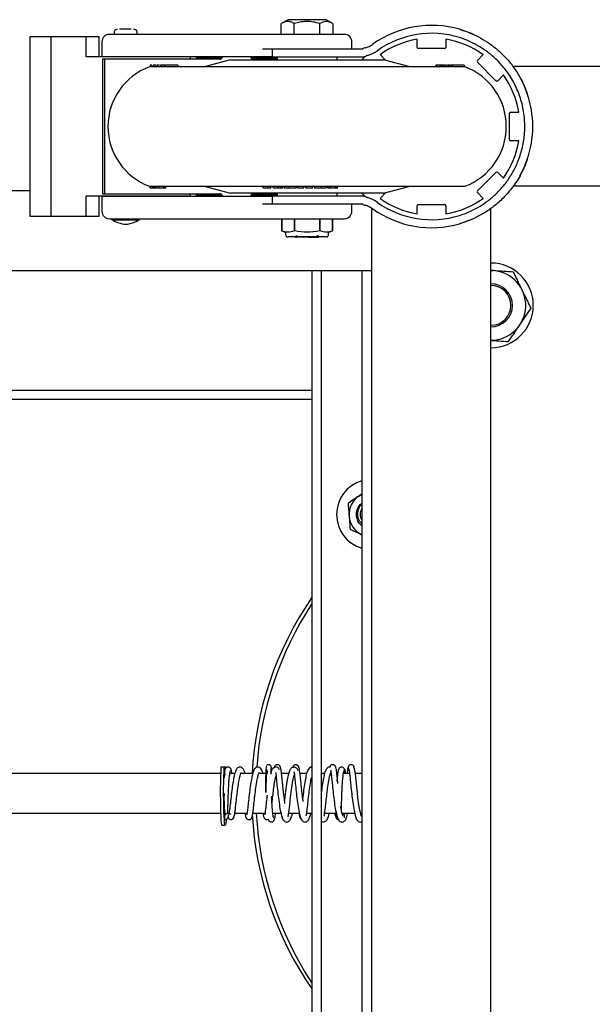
# Model space of a CAD drawing. Header units: inches. Extents: x -63 to 57, y -36 to 76.
# Tile 7 of 22: x -17 to -10, y -29 to -17. Entities that reach past the tile are written whole.
import ezdxf

# ---------------------------------------------------------------- set-up
doc = ezdxf.new("R2010")
doc.units = ezdxf.units.IN
doc.header["$MEASUREMENT"] = 0

msp = doc.modelspace()

# ---------------------------------------------------------------- linework, layer by layer
at = {"color": 7, "linetype": 'Continuous', "lineweight": 25}
for p, q in [((-13.922, -16.53), (-14.006, -16.578)), ((-13.442, -16.53), (-13.922, -16.53)), ((-13.359, -16.578), (-13.442, -16.53)), ((-14.006, -16.714), (-14.006, -16.578)), ((-13.844, -16.714), (-13.844, -16.578)), ((-13.521, -16.714), (-13.521, -16.578)), ((-13.359, -16.578), (-13.359, -16.714)), ((-16.29, -16.746), (-17.164, -16.746)), ((-17.164, -16.746), (-17.164, -18.996)), ((-16.893, -18.996), (-16.893, -16.746)), ((-16.455, -16.996), (-16.455, -16.746)), ((-16.29, -16.996), (-16.29, -16.746)), ((-16.257, -16.808), (-16.257, -16.995)), ((-13.12, -16.899), (-13.12, -16.808)), ((-12.3, -16.877), (-12.3, -16.776)), ((-11.94, -16.776), (-11.94, -16.877)), ((-13.12, -16.899), (-14.241, -16.899)), ((-14.12, -16.899), (-14.12, -16.996)), ((-13.12, -16.896), (-12.984, -16.896)), ((-11.956, -16.893), (-12.284, -16.893)), ((-15.145, -16.996), (-16.455, -16.996)), ((-14.241, -16.995), (-16.257, -16.995)), ((-14.777, -17.027), (-16.249, -17.027)), ((-16.249, -17.027), (-16.249, -18.715)), ((-16.225, -17.027), (-16.225, -18.715)), ((-16.054, -16.995), (-16.054, -16.996)), ((-15.866, -16.996), (-15.866, -16.995)), ((-15.145, -17.027), (-15.145, -16.996)), ((-15.075, -16.995), (-15.075, -17.027)), ((-15.068, -17.008), (-15.068, -16.995)), ((-15.068, -17.027), (-15.068, -17.008)), ((-14.748, -17.008), (-15.068, -17.008)), ((-14.642, -17.034), (-14.975, -17.121)), ((-14.746, -16.995), (-14.746, -16.996)), ((-14.746, -16.995), (-14.746, -16.996)), ((-14.39, -16.996), (-14.39, -16.995)), ((-14.057, -17.008), (-14.388, -17.008)), ((-14.057, -17.027), (-14.359, -17.027)), ((-14.12, -16.995), (-14.183, -16.995)), ((-14.12, -16.996), (-12.99, -16.996)), ((-14.057, -16.996), (-14.057, -17.034)), ((-13.307, -17.034), (-13.307, -16.996)), ((-12.989, -17.03), (-12.974, -17.014)), ((-12.974, -17.014), (-12.96, -17)), ((-12.767, -16.969), (-12.695, -17.041)), ((-12.39, -17.121), (-12.722, -17.034)), ((-11.545, -17.041), (-11.473, -16.969)), ((-11.704, -17.121), (-15.661, -17.121)), ((-15.65, -17.101), (-15.65, -17.121)), ((-15.649, -17.101), (-15.65, -17.101)), ((-15.649, -17.101), (-15.649, -17.121)), ((-15.643, -17.101), (-15.643, -17.121)), ((-15.642, -17.101), (-15.642, -17.121)), ((-15.617, -17.101), (-15.617, -17.121)), ((-15.615, -17.101), (-15.615, -17.121)), ((-15.575, -17.101), (-15.575, -17.121)), ((-15.572, -17.101), (-15.572, -17.121)), ((-15.568, -17.101), (-15.568, -17.121)), ((-15.523, -17.101), (-15.523, -17.121)), ((-15.304, -17.101), (-15.523, -17.101)), ((-15.513, -17.101), (-15.513, -17.121)), ((-15.478, -17.101), (-15.478, -17.121)), ((-15.468, -17.101), (-15.468, -17.121)), ((-15.304, -17.101), (-15.304, -17.121)), ((-12.065, -17.101), (-12.065, -17.121)), ((-11.964, -17.101), (-12.065, -17.101)), ((-12.053, -17.121), (-12.053, -17.101)), ((-12.015, -17.101), (-12.015, -17.121)), ((-12.005, -17.121), (-12.005, -17.101)), ((-11.989, -17.101), (-11.989, -17.121)), ((-11.978, -17.101), (-11.978, -17.121)), ((-11.958, -17.101), (-11.958, -17.121)), ((-11.954, -17.101), (-11.954, -17.121)), ((-11.93, -17.101), (-11.947, -17.101)), ((-11.917, -17.101), (-11.917, -17.121)), ((-11.881, -17.101), (-11.917, -17.101)), ((-11.91, -17.101), (-11.91, -17.121)), ((-11.9, -17.101), (-11.9, -17.121)), ((-11.885, -17.121), (-11.885, -17.101)), ((-11.876, -17.101), (-11.876, -17.121)), ((-11.875, -17.101), (-11.875, -17.121)), ((-11.713, -17.101), (-11.862, -17.101)), ((-11.862, -17.101), (-11.862, -17.121)), ((-11.861, -17.121), (-11.861, -17.101)), ((-11.86, -17.101), (-11.86, -17.121)), ((-11.858, -17.101), (-11.858, -17.121)), ((-11.713, -17.101), (-11.713, -17.121)), ((-11.313, -17.296), (-11.545, -17.064)), ((7.39, -17.116), (-11.099, -17.116)), ((-11.218, -17.224), (-11.29, -17.296)), ((-11.142, -18.035), (-11.142, -17.707)), ((-11.126, -17.691), (-11.025, -17.691)), ((-11.025, -18.051), (-11.126, -18.051)), ((-11.545, -18.678), (-11.313, -18.447)), ((-11.29, -18.447), (-11.218, -18.518)), ((-15.661, -18.621), (-11.704, -18.621)), ((-15.652, -18.641), (-15.652, -18.621)), ((-15.652, -18.641), (-15.591, -18.641)), ((-15.649, -18.641), (-15.649, -18.621)), ((-15.647, -18.641), (-15.647, -18.621)), ((-15.618, -18.641), (-15.618, -18.621)), ((-15.615, -18.641), (-15.615, -18.621)), ((-15.604, -18.641), (-15.604, -18.621)), ((-15.601, -18.641), (-15.601, -18.621)), ((-15.587, -18.621), (-15.587, -18.641)), ((-15.587, -18.641), (-15.587, -18.621)), ((-15.542, -18.641), (-15.542, -18.621)), ((-15.504, -18.641), (-15.454, -18.641)), ((-15.479, -18.641), (-15.479, -18.621)), ((-15.466, -18.641), (-15.466, -18.621)), ((-15.454, -18.641), (-15.454, -18.621)), ((-14.975, -18.621), (-14.642, -18.708)), ((-14.234, -18.641), (-14.234, -18.621)), ((-14.234, -18.641), (-14.206, -18.641)), ((-14.173, -18.641), (-14.173, -18.621)), ((-14.136, -18.641), (-14.136, -18.621)), ((-14.135, -18.641), (-14.135, -18.621)), ((-14.107, -18.641), (-14.107, -18.621)), ((-14.107, -18.641), (-14.079, -18.641)), ((-14.047, -18.641), (-14.047, -18.621)), ((-14.011, -18.641), (-14.011, -18.621)), ((-14.01, -18.641), (-14.01, -18.621)), ((-14.007, -18.641), (-13.987, -18.641)), ((-13.987, -18.641), (-13.987, -18.621)), ((-13.971, -18.621), (-13.971, -18.641)), ((-13.904, -18.641), (-13.904, -18.621)), ((-13.82, -18.641), (-13.82, -18.621)), ((-13.82, -18.641), (-13.82, -18.621)), ((-13.804, -18.641), (-13.804, -18.621)), ((-13.804, -18.641), (-13.724, -18.641)), ((-13.725, -18.641), (-13.725, -18.621)), ((-13.724, -18.641), (-13.724, -18.621)), ((-13.697, -18.641), (-13.697, -18.621)), ((-13.697, -18.641), (-13.613, -18.641)), ((-13.696, -18.641), (-13.696, -18.621)), ((-13.613, -18.641), (-13.613, -18.621)), ((-13.588, -18.621), (-13.588, -18.641)), ((-13.588, -18.621), (-13.588, -18.641)), ((-13.502, -18.641), (-13.502, -18.621)), ((-13.442, -18.641), (-13.442, -18.621)), ((-13.425, -18.641), (-13.425, -18.621)), ((-13.425, -18.641), (-13.301, -18.641)), ((-13.402, -18.641), (-13.402, -18.621)), ((-13.388, -18.641), (-13.388, -18.621)), ((-13.325, -18.641), (-13.325, -18.621)), ((-13.315, -18.641), (-13.315, -18.621)), ((-13.301, -18.641), (-13.301, -18.621)), ((-12.722, -18.708), (-12.39, -18.621)), ((-11.091, -18.616), (7.39, -18.616)), ((-17.164, -18.679), (-25, -18.679)), ((-15.145, -18.746), (-16.455, -18.746)), ((-16.455, -18.996), (-16.455, -18.746)), ((-16.29, -18.996), (-16.29, -18.746)), ((-16.257, -18.747), (-16.257, -18.935)), ((-16.257, -18.747), (-14.12, -18.747)), ((-16.249, -18.715), (-14.777, -18.715)), ((-16.054, -18.746), (-16.054, -18.747)), ((-15.866, -18.747), (-15.866, -18.746)), ((-15.145, -18.746), (-15.145, -18.715)), ((-15.075, -18.715), (-15.075, -18.747)), ((-15.068, -18.734), (-15.068, -18.715)), ((-15.068, -18.747), (-15.068, -18.734)), ((-15.068, -18.734), (-14.748, -18.734)), ((-14.746, -18.746), (-14.746, -18.747)), ((-14.746, -18.746), (-14.746, -18.747)), ((-14.39, -18.747), (-14.39, -18.746)), ((-14.388, -18.734), (-14.057, -18.734)), ((-14.359, -18.715), (-14.057, -18.715)), ((-14.12, -18.746), (-14.12, -18.843)), ((-12.99, -18.746), (-14.12, -18.746)), ((-14.057, -18.708), (-14.057, -18.746)), ((-13.307, -18.746), (-13.307, -18.708)), ((-12.974, -18.728), (-12.989, -18.712)), ((-12.96, -18.742), (-12.974, -18.728)), ((-12.695, -18.701), (-12.767, -18.773)), ((-11.473, -18.773), (-11.545, -18.701)), ((-14.241, -18.843), (-13.12, -18.843)), ((-13.12, -18.935), (-13.12, -18.843)), ((-12.984, -18.846), (-13.12, -18.846)), ((-12.875, -18.893), (-12.875, -33.589)), ((-12.3, -18.966), (-12.3, -18.865)), ((-12.284, -18.849), (-11.956, -18.849)), ((-11.94, -18.865), (-11.94, -18.966)), ((-11.375, -33.583), (-11.375, -18.9)), ((-17.164, -18.996), (-16.29, -18.996)), ((-16.135, -19.028), (-16.135, -19.041)), ((-15.785, -19.041), (-15.785, -19.028)), ((-14, -19.028), (-14, -19.182)), ((-14, -19.182), (-14, -19.028)), ((-13.846, -19.028), (-13.846, -19.182)), ((-13.837, -19.182), (-13.837, -19.028)), ((-13.528, -19.028), (-13.528, -19.182)), ((-13.519, -19.182), (-13.519, -19.028)), ((-13.365, -19.028), (-13.365, -19.182)), ((-13.364, -19.182), (-13.364, -19.028)), ((-16.135, -19.041), (-15.785, -19.041)), ((-14, -19.182), (-13.959, -19.197)), ((-13.952, -19.207), (-13.952, -19.227)), ((-13.837, -19.182), (-13.846, -19.182)), ((-13.828, -19.26), (-13.818, -19.26)), ((-13.821, -19.242), (-13.81, -19.242)), ((-13.79, -19.257), (-13.808, -19.257)), ((-13.715, -19.257), (-13.749, -19.26)), ((-13.659, -19.26), (-13.537, -19.26)), ((-13.557, -19.257), (-13.575, -19.257)), ((-13.544, -19.242), (-13.555, -19.242)), ((-13.519, -19.182), (-13.528, -19.182)), ((-13.412, -19.227), (-13.412, -19.207)), ((-13.406, -19.197), (-13.364, -19.182)), ((-13.365, -19.182), (-13.364, -19.182)), ((-25, -19.679), (-12.875, -19.679)), ((-13.625, -19.679), (-13.625, -32.804)), ((-13.505, -19.679), (-13.505, -32.804)), ((-12.995, -19.679), (-12.995, -32.804)), ((-11.344, -19.68), (-11.375, -19.677)), ((-11.375, -19.679), (-11.344, -19.68)), ((-21.72, -21.179), (-13.625, -21.179)), ((-13.625, -21.299), (-21.72, -21.299)), ((-12.997, -22.995), (-12.995, -22.996)), ((-14.7, -25.913), (-14.763, -25.913)), ((-14.719, -26.048), (-14.72, -25.935)), ((-14.131, -25.917), (-14.132, -25.924)), ((-14.089, -25.905), (-14.096, -25.926)), ((-13.857, -25.905), (-13.861, -25.915)), ((-13.626, -25.905), (-13.63, -25.915)), ((-13.394, -25.905), (-13.398, -25.915)), ((-14.768, -25.991), (-17.492, -25.991)), ((-14.59, -25.991), (-14.651, -25.991)), ((-14.365, -25.991), (-14.514, -25.991)), ((-14.197, -25.991), (-14.289, -25.991)), ((-13.913, -25.991), (-14.003, -25.991)), ((-13.689, -25.991), (-13.772, -25.991)), ((-13.463, -25.991), (-13.505, -25.991)), ((-13.381, -25.991), (-13.387, -25.991)), ((-13.299, -25.991), (-13.309, -25.991)), ((-13.15, -25.991), (-13.226, -25.991)), ((-12.995, -25.991), (-13.077, -25.991)), ((-14.724, -26.241), (-14.723, -26.241)), ((-13.503, -26.32), (-13.505, -26.308)), ((-17.492, -26.491), (-14.768, -26.491)), ((-14.715, -26.476), (-14.716, -26.5)), ((-14.685, -26.491), (-14.66, -26.491)), ((-14.59, -26.491), (-14.437, -26.491)), ((-14.364, -26.491), (-14.211, -26.491)), ((-14.113, -26.491), (-14.01, -26.491)), ((-13.923, -26.536), (-13.922, -26.531)), ((-13.913, -26.491), (-13.779, -26.491)), ((-13.688, -26.491), (-13.625, -26.491)), ((-13.462, -26.491), (-13.323, -26.491)), ((-13.243, -26.491), (-13.084, -26.491)), ((-13.213, -26.499), (-13.211, -26.491)), ((-13.213, -26.548), (-13.213, -26.499)), ((-13.011, -26.491), (-12.995, -26.491)), ((-14.753, -26.641), (-14.711, -26.641))]:
    msp.add_line(p, q, dxfattribs=at)
at = {"color": 7, "linetype": 'Continuous', "lineweight": 25, "flags": 128}
for points in [[(-11.599, -16.713), (-11.722, -16.665), (-11.768, -16.651)], [(-10.92, -17.455), (-10.959, -17.356), (-11.006, -17.261)], [(-11.011, -18.49), (-10.959, -18.386), (-10.92, -18.287)], [(-11.768, -19.091), (-11.722, -19.077), (-11.612, -19.035)], [(-13.034, -22.509), (-13.002, -22.49), (-12.995, -22.487)], [(-14.764, -25.919), (-14.767, -25.97), (-14.769, -26.031), (-14.771, -26.101), (-14.772, -26.175), (-14.772, -26.252), (-14.771, -26.328), (-14.77, -26.402), (-14.768, -26.469), (-14.766, -26.528), (-14.763, -26.576), (-14.76, -26.612), (-14.756, -26.634), (-14.753, -26.641)], [(-14.7, -26.572), (-14.7, -26.576), (-14.704, -26.612), (-14.707, -26.634), (-14.711, -26.641), (-14.715, -26.634), (-14.718, -26.612), (-14.721, -26.576), (-14.724, -26.528), (-14.727, -26.469), (-14.728, -26.402), (-14.729, -26.328), (-14.73, -26.252), (-14.73, -26.175), (-14.729, -26.101), (-14.727, -26.031), (-14.725, -25.97), (-14.722, -25.919)], [(-14.722, -25.919), (-14.722, -25.915), (-14.722, -25.913), (-14.721, -25.913), (-14.721, -25.915), (-14.721, -25.918), (-14.72, -25.923), (-14.72, -25.929), (-14.72, -25.935)], [(-14.701, -25.922), (-14.701, -25.918), (-14.701, -25.915), (-14.701, -25.913), (-14.7, -25.913), (-14.7, -25.915), (-14.7, -25.919)], [(-13.002, -26.528), (-13.003, -26.521), (-13.009, -26.5), (-13.017, -26.467), (-13.031, -26.387), (-13.044, -26.296), (-13.051, -26.235), (-13.059, -26.161), (-13.068, -26.079), (-13.076, -25.997), (-13.086, -25.933), (-13.095, -25.905), (-13.095, -25.905)], [(-14.714, -25.991), (-14.716, -25.998), (-14.719, -26.018)], [(-14.716, -26.5), (-14.716, -26.505), (-14.716, -26.51), (-14.716, -26.514), (-14.716, -26.517), (-14.717, -26.519), (-14.717, -26.519), (-14.717, -26.518), (-14.717, -26.516)]]:
    msp.add_lwpolyline(points, dxfattribs=at)
at = {"color": 7, "linetype": 'Continuous', "lineweight": 25}
for centre, radius, start, end in [((-16.065, -16.69), 0.04, 90, 217.7178), ((-15.855, -16.69), 0.04, 322.4694, 90), ((-12.12, -17.871), 1.27, 73.928, 125.5522), ((-16.163, -16.808), 0.0938, 90, 180), ((-13.214, -16.808), 0.0938, 0, 90), ((-12.12, -17.871), 1.17, 72.512, 125.5522), ((-12.12, -17.871), 1.11, 99.3324, 125.6676), ((-12.12, -17.871), 1.11, 54.3324, 80.6676), ((-12.901, -17.061), 0.185, 106.2621, 116.8227), ((-13.04, -16.584), 0.312, 286.2621, 305.5522), ((-13.04, -16.584), 0.412, 286.2621, 305.5522), ((-12.284, -16.877), 0.016, 180, 270), ((-11.956, -16.877), 0.016, 270, 0), ((-14.777, -16.996), 0.031, 270, 0), ((-14.777, -16.996), 0.031, 270, 0), ((-14.359, -16.996), 0.031, 180, 270), ((-12.99, -16.872), 0.124, 270, 295.2241), ((-12.901, -17.061), 0.085, 106.2621, 115.2241), ((-11.533, -17.052), 0.016, 135, 225), ((-15.382, -17.871), 0.8, 110.3641, 249.6359), ((-11.982, -17.871), 0.8, 290.3641, 69.6359), ((-11.301, -17.284), 0.016, 225, 315), ((-12.12, -17.871), 1.11, 9.3324, 35.6676), ((-12.12, -17.871), 1.27, 340.8883, 19.1117), ((-11.126, -17.707), 0.016, 90, 180), ((-11.126, -18.035), 0.016, 180, 270), ((-12.12, -17.871), 1.11, 324.3324, 350.6676), ((-11.301, -18.458), 0.016, 45, 135), ((-14.777, -18.746), 0.031, 360, 90), ((-14.777, -18.746), 0.031, 360, 90), ((-14.359, -18.746), 0.031, 90, 180), ((-12.99, -18.87), 0.124, 64.7759, 90), ((-12.901, -18.681), 0.085, 244.7759, 253.7379), ((-13.04, -19.159), 0.412, 54.4478, 73.7379), ((-12.12, -17.871), 1.11, 234.3324, 260.6676), ((-12.12, -17.871), 1.11, 279.3324, 305.6676), ((-11.533, -18.69), 0.016, 135, 225), ((-12.901, -18.681), 0.185, 243.1773, 253.7379), ((-13.04, -19.159), 0.312, 54.4478, 73.7379), ((-12.12, -17.871), 1.27, 234.4478, 286.072), ((-12.12, -17.871), 1.17, 234.4478, 287.488), ((-12.284, -18.865), 0.016, 90, 180), ((-11.956, -18.865), 0.016, 0, 90), ((-16.163, -18.935), 0.0938, 180, 270), ((-13.214, -18.935), 0.0938, 270, 0), ((-15.914, -18.666), 0.435, 239.5783, 264.0455), ((-16.005, -18.666), 0.435, 275.9545, 300.4217), ((-13.962, -19.207), 0.01, 0, 70), ((-13.922, -19.227), 0.03, 180, 210.0474), ((-13.442, -19.227), 0.03, 329.9465, 0), ((-13.402, -19.207), 0.01, 110, 180), ((-11.375, -20.116), 0.531, 270, 90), ((-11.375, -20.116), 0.437, 270, 85.8863), ((-11.375, -20.116), 0.27, 270, 90), ((-11.375, -20.116), 0.25, 270, 90), ((-12.875, -22.741), 0.438, 105.9195, 254.0805), ((-12.875, -22.741), 0.281, 124.3212, 244.3212), ((-12.875, -22.741), 0.141, 148.5761, 211.4239), ((-10.11, -26.209), 4.268, 145.4453, 177.0786), ((-10.037, -26.214), 4.288, 146.8006, 175.9733), ((-14.752, -25.918), 0.0125, 158.4044, 185.0441), ((-14.548, -26.265), 0.177, 172.2856, 182.8068), ((-12.384, -26.284), 2.342, 179.5168, 184.7027), ((-11.467, -26.288), 3.259, 179.7557, 184.0164), ((-14.638, -26.535), 0.036, 90.039, 0.0536), ((-10.094, -26.268), 4.284, 183.1394, 214.4938), ((-10.033, -26.267), 4.293, 182.9972, 213.1918)]:
    msp.add_arc(centre, radius, start, end, dxfattribs=at)
for points, knots in [([(-13.844, -16.578), (-13.858, -16.571), (-13.887, -16.556), (-13.942, -16.548), (-13.981, -16.567), (-14.006, -16.578)], [0, 0, 0, 0, 0.264874, 0.535491, 1, 1, 1, 1]), ([(-13.521, -16.578), (-13.549, -16.571), (-13.606, -16.556), (-13.69, -16.551), (-13.77, -16.559), (-13.819, -16.572), (-13.844, -16.578)], [0, 0, 0, 0, 0.264614, 0.534966, 0.765352, 1, 1, 1, 1]), ([(-13.359, -16.578), (-13.373, -16.571), (-13.402, -16.556), (-13.457, -16.548), (-13.496, -16.567), (-13.521, -16.578)], [0, 0, 0, 0, 0.264874, 0.535491, 1, 1, 1, 1]), ([(-15.957, -16.65), (-15.97, -16.65), (-15.991, -16.65), (-16.015, -16.65), (-16.029, -16.65), (-16.034, -16.65), (-16.035, -16.65)], [0, 0, 0, 0, 0.44904, 0.693238, 0.937676, 1, 1, 1, 1]), ([(-15.889, -16.65), (-15.892, -16.65), (-15.901, -16.65), (-15.924, -16.65), (-15.944, -16.65), (-15.957, -16.65)], [0, 0, 0, 0, 0.195215, 0.478887, 1, 1, 1, 1]), ([(-11.768, -16.651), (-11.741, -16.659), (-11.686, -16.676), (-11.585, -16.717), (-11.476, -16.774), (-11.364, -16.847), (-11.257, -16.936), (-11.155, -17.041), (-11.062, -17.164), (-10.979, -17.303), (-10.94, -17.404), (-10.92, -17.455)], [0, 0, 0, 0, 0.108402, 0.216766, 0.325321, 0.433893, 0.53969, 0.645552, 0.762244, 0.878999, 1, 1, 1, 1]), ([(-16.042, -16.714), (-16.059, -16.714), (-16.092, -16.714), (-16.131, -16.714), (-16.155, -16.714), (-16.165, -16.714), (-16.162, -16.714), (-16.162, -16.714)], [0, 0, 0, 0, 0.238714, 0.487116, 0.735518, 0.974232, 1, 1, 1, 1]), ([(-14.124, -16.714), (-14.167, -16.714), (-14.254, -16.714), (-14.427, -16.714), (-14.631, -16.714), (-14.866, -16.714), (-15.129, -16.714), (-15.416, -16.714), (-15.72, -16.714), (-15.935, -16.714), (-16.042, -16.714)], [0, 0, 0, 0, 0.122766, 0.247427, 0.373385, 0.5, 0.626615, 0.752573, 0.877234, 1, 1, 1, 1]), ([(-13.671, -16.714), (-13.719, -16.714), (-13.817, -16.714), (-13.952, -16.714), (-14.063, -16.714), (-14.104, -16.714), (-14.124, -16.714)], [0, 0, 0, 0, 0.243772, 0.5, 0.756228, 1, 1, 1, 1]), ([(-13.215, -16.714), (-13.215, -16.714), (-13.217, -16.714), (-13.24, -16.714), (-13.282, -16.714), (-13.341, -16.714), (-13.414, -16.714), (-13.497, -16.714), (-13.584, -16.714), (-13.643, -16.714), (-13.671, -16.714)], [0, 0, 0, 0, 0.102901, 0.228299, 0.358911, 0.492295, 0.625678, 0.75629, 0.881688, 1, 1, 1, 1]), ([(-11.768, -18.987), (-11.742, -18.978), (-11.688, -18.96), (-11.591, -18.917), (-11.486, -18.857), (-11.381, -18.781), (-11.281, -18.69), (-11.188, -18.583), (-11.105, -18.46), (-11.033, -18.314), (-10.98, -18.152), (-10.949, -17.969), (-10.948, -17.779), (-10.98, -17.585), (-11.044, -17.398), (-11.132, -17.236), (-11.235, -17.101), (-11.343, -16.992), (-11.458, -16.903), (-11.574, -16.834), (-11.681, -16.785), (-11.739, -16.765), (-11.768, -16.755)], [0, 0, 0, 0, 0.044413, 0.088807, 0.133297, 0.177793, 0.220891, 0.264014, 0.31119, 0.358387, 0.413385, 0.468389, 0.528332, 0.588273, 0.648841, 0.709374, 0.757903, 0.806394, 0.855183, 0.903957, 0.951967, 1, 1, 1, 1]), ([(-15.629, -17.101), (-15.629, -17.101), (-15.633, -17.101), (-15.637, -17.101), (-15.641, -17.101), (-15.642, -17.101), (-15.642, -17.101)], [0, 0, 0, 0, 0.037669, 0.420354, 0.817877, 1, 1, 1, 1]), ([(-15.582, -17.101), (-15.584, -17.101), (-15.59, -17.101), (-15.599, -17.101), (-15.607, -17.101), (-15.611, -17.101), (-15.614, -17.101), (-15.615, -17.101), (-15.615, -17.101)], [0, 0, 0, 0, 0.12013, 0.364608, 0.586747, 0.816143, 0.907879, 1, 1, 1, 1]), ([(-15.534, -17.101), (-15.54, -17.101), (-15.554, -17.101), (-15.564, -17.101), (-15.567, -17.101), (-15.568, -17.101)], [0, 0, 0, 0, 0.362977, 0.86466, 1, 1, 1, 1]), ([(-15.548, -17.101), (-15.551, -17.101), (-15.554, -17.101), (-15.557, -17.101), (-15.557, -17.101)], [0, 0, 0, 0, 0.927714, 1, 1, 1, 1]), ([(-11.926, -17.101), (-11.928, -17.101), (-11.938, -17.101), (-11.947, -17.101), (-11.952, -17.101), (-11.954, -17.101)], [0, 0, 0, 0, 0.168428, 0.685409, 1, 1, 1, 1]), ([(-11.865, -17.101), (-11.867, -17.101), (-11.869, -17.101), (-11.873, -17.101), (-11.874, -17.101), (-11.875, -17.101)], [0, 0, 0, 0, 0.208448, 0.600678, 1, 1, 1, 1]), ([(-10.92, -18.287), (-10.944, -18.348), (-10.993, -18.47), (-11.094, -18.626), (-11.206, -18.758), (-11.325, -18.866), (-11.45, -18.953), (-11.57, -19.018), (-11.68, -19.064), (-11.739, -19.082), (-11.768, -19.091)], [0, 0, 0, 0, 0.143858, 0.287623, 0.407974, 0.52822, 0.649282, 0.770303, 0.885128, 1, 1, 1, 1]), ([(-15.587, -18.641), (-15.585, -18.641), (-15.582, -18.641), (-15.572, -18.641), (-15.56, -18.641), (-15.55, -18.641), (-15.544, -18.641), (-15.542, -18.641)], [0, 0, 0, 0, 0.287234, 0.489468, 0.690901, 0.912031, 1, 1, 1, 1]), ([(-15.542, -18.641), (-15.54, -18.641), (-15.535, -18.641), (-15.527, -18.641), (-15.52, -18.641), (-15.514, -18.641), (-15.509, -18.641), (-15.506, -18.641), (-15.504, -18.641)], [0, 0, 0, 0, 0.148643, 0.302112, 0.487331, 0.677402, 0.838592, 1, 1, 1, 1]), ([(-14.206, -18.641), (-14.203, -18.641), (-14.197, -18.641), (-14.188, -18.641), (-14.18, -18.641), (-14.176, -18.641), (-14.173, -18.641)], [0, 0, 0, 0, 0.296014, 0.592104, 0.795514, 1, 1, 1, 1]), ([(-14.173, -18.641), (-14.168, -18.641), (-14.16, -18.641), (-14.148, -18.641), (-14.14, -18.641), (-14.138, -18.641), (-14.136, -18.641)], [0, 0, 0, 0, 0.291344, 0.529316, 0.768086, 1, 1, 1, 1]), ([(-14.079, -18.641), (-14.076, -18.641), (-14.069, -18.641), (-14.061, -18.641), (-14.053, -18.641), (-14.049, -18.641), (-14.047, -18.641)], [0, 0, 0, 0, 0.304744, 0.609523, 0.804319, 1, 1, 1, 1]), ([(-14.047, -18.641), (-14.041, -18.641), (-14.032, -18.641), (-14.02, -18.641), (-14.013, -18.641), (-14.012, -18.641), (-14.011, -18.641)], [0, 0, 0, 0, 0.302736, 0.582062, 0.821502, 1, 1, 1, 1]), ([(-13.97, -18.641), (-13.97, -18.641), (-13.969, -18.641), (-13.959, -18.641), (-13.94, -18.641), (-13.921, -18.641), (-13.908, -18.641), (-13.904, -18.641)], [0, 0, 0, 0, 0.101361, 0.372835, 0.628689, 0.872839, 1, 1, 1, 1]), ([(-13.904, -18.641), (-13.893, -18.641), (-13.874, -18.641), (-13.849, -18.641), (-13.83, -18.641), (-13.822, -18.641), (-13.82, -18.641), (-13.82, -18.641)], [0, 0, 0, 0, 0.26663, 0.477882, 0.688638, 0.90229, 1, 1, 1, 1]), ([(-13.588, -18.641), (-13.586, -18.641), (-13.582, -18.641), (-13.564, -18.641), (-13.542, -18.641), (-13.52, -18.641), (-13.507, -18.641), (-13.502, -18.641)], [0, 0, 0, 0, 0.243219, 0.470454, 0.672886, 0.885729, 1, 1, 1, 1]), ([(-13.502, -18.641), (-13.497, -18.641), (-13.486, -18.641), (-13.472, -18.641), (-13.461, -18.641), (-13.452, -18.641), (-13.446, -18.641), (-13.444, -18.641), (-13.442, -18.641)], [0, 0, 0, 0, 0.21962, 0.446407, 0.61342, 0.785256, 0.891976, 1, 1, 1, 1]), ([(-16.162, -19.028), (-16.162, -19.028), (-16.165, -19.028), (-16.155, -19.028), (-16.131, -19.028), (-16.092, -19.028), (-16.059, -19.028), (-16.042, -19.028)], [0, 0, 0, 0, 0.025768, 0.264482, 0.512884, 0.761286, 1, 1, 1, 1]), ([(-16.042, -19.028), (-15.935, -19.028), (-15.72, -19.028), (-15.416, -19.028), (-15.129, -19.028), (-14.866, -19.028), (-14.631, -19.028), (-14.427, -19.028), (-14.254, -19.028), (-14.167, -19.028), (-14.124, -19.028)], [0, 0, 0, 0, 0.122766, 0.247427, 0.373385, 0.5, 0.626615, 0.752573, 0.877234, 1, 1, 1, 1]), ([(-14.124, -19.028), (-14.114, -19.028), (-14.094, -19.028), (-14.047, -19.028), (-13.988, -19.028), (-13.918, -19.028), (-13.839, -19.028), (-13.758, -19.028), (-13.676, -19.028), (-13.597, -19.028), (-13.52, -19.028), (-13.445, -19.028), (-13.376, -19.028), (-13.316, -19.028), (-13.268, -19.028), (-13.235, -19.028), (-13.216, -19.028), (-13.215, -19.028), (-13.215, -19.028)], [0, 0, 0, 0, 0.059583, 0.122028, 0.186539, 0.252136, 0.317732, 0.382243, 0.444688, 0.504271, 0.563854, 0.626299, 0.690811, 0.756407, 0.822003, 0.886514, 0.94896, 1, 1, 1, 1]), ([(-13.846, -19.182), (-13.871, -19.189), (-13.923, -19.204), (-13.974, -19.19), (-14, -19.182)], [0, 0, 0, 0, 0.491744, 1, 1, 1, 1]), ([(-13.948, -19.242), (-13.948, -19.244), (-13.946, -19.246), (-13.942, -19.25), (-13.938, -19.253), (-13.933, -19.255), (-13.928, -19.257), (-13.924, -19.257), (-13.922, -19.257)], [0, 0, 0, 0, 0.15878, 0.322165, 0.480945, 0.644327, 0.819064, 1, 1, 1, 1]), ([(-13.808, -19.257), (-13.824, -19.257), (-13.856, -19.257), (-13.892, -19.257), (-13.917, -19.257), (-13.921, -19.257), (-13.922, -19.257)], [0, 0, 0, 0, 0.246075, 0.5, 0.753925, 1, 1, 1, 1]), ([(-13.528, -19.182), (-13.579, -19.189), (-13.682, -19.204), (-13.785, -19.19), (-13.837, -19.182)], [0, 0, 0, 0, 0.491744, 1, 1, 1, 1]), ([(-13.808, -19.257), (-13.808, -19.257), (-13.81, -19.257), (-13.813, -19.256), (-13.815, -19.254), (-13.817, -19.251), (-13.819, -19.247), (-13.82, -19.244), (-13.821, -19.242)], [0, 0, 0, 0, 0.158842, 0.322289, 0.481131, 0.644581, 0.819194, 1, 1, 1, 1]), ([(-13.749, -19.26), (-13.756, -19.26), (-13.77, -19.26), (-13.789, -19.26), (-13.806, -19.26), (-13.814, -19.26), (-13.818, -19.26)], [0, 0, 0, 0, 0.240738, 0.488459, 0.740227, 1, 1, 1, 1]), ([(-13.81, -19.242), (-13.81, -19.244), (-13.809, -19.246), (-13.807, -19.25), (-13.805, -19.253), (-13.803, -19.255), (-13.8, -19.257), (-13.798, -19.257), (-13.797, -19.257)], [0, 0, 0, 0, 0.15878, 0.322165, 0.480945, 0.644327, 0.819064, 1, 1, 1, 1]), ([(-13.568, -19.257), (-13.586, -19.257), (-13.622, -19.257), (-13.682, -19.257), (-13.743, -19.257), (-13.779, -19.257), (-13.797, -19.257)], [0, 0, 0, 0, 0.246075, 0.5, 0.753925, 1, 1, 1, 1]), ([(-13.659, -19.26), (-13.667, -19.26), (-13.683, -19.26), (-13.706, -19.26), (-13.729, -19.26), (-13.742, -19.26), (-13.749, -19.26)], [0, 0, 0, 0, 0.241258, 0.489515, 0.740769, 1, 1, 1, 1]), ([(-13.568, -19.257), (-13.567, -19.257), (-13.565, -19.257), (-13.563, -19.256), (-13.56, -19.254), (-13.558, -19.251), (-13.556, -19.247), (-13.555, -19.244), (-13.555, -19.242)], [0, 0, 0, 0, 0.158842, 0.322289, 0.481131, 0.644581, 0.819194, 1, 1, 1, 1]), ([(-13.544, -19.242), (-13.545, -19.244), (-13.546, -19.246), (-13.548, -19.25), (-13.55, -19.253), (-13.552, -19.255), (-13.555, -19.257), (-13.556, -19.257), (-13.557, -19.257)], [0, 0, 0, 0, 0.15878, 0.322165, 0.480945, 0.644327, 0.819064, 1, 1, 1, 1]), ([(-13.443, -19.257), (-13.444, -19.257), (-13.448, -19.257), (-13.473, -19.257), (-13.509, -19.257), (-13.541, -19.257), (-13.557, -19.257)], [0, 0, 0, 0, 0.246075, 0.5, 0.753925, 1, 1, 1, 1]), ([(-13.365, -19.182), (-13.39, -19.189), (-13.441, -19.204), (-13.493, -19.19), (-13.519, -19.182)], [0, 0, 0, 0, 0.491744, 1, 1, 1, 1]), ([(-13.443, -19.257), (-13.441, -19.257), (-13.438, -19.257), (-13.433, -19.256), (-13.428, -19.254), (-13.424, -19.251), (-13.42, -19.247), (-13.418, -19.244), (-13.417, -19.242)], [0, 0, 0, 0, 0.158842, 0.322289, 0.481131, 0.644581, 0.819194, 1, 1, 1, 1]), ([(-11.092, -19.698), (-11.133, -19.695), (-11.215, -19.689), (-11.301, -19.683), (-11.344, -19.68)], [0, 0, 0, 0, 0.495458, 1, 1, 1, 1]), ([(-10.981, -19.925), (-10.991, -19.906), (-11.009, -19.868), (-11.037, -19.811), (-11.064, -19.754), (-11.083, -19.717), (-11.092, -19.698)], [0, 0, 0, 0, 0.246491, 0.494593, 0.746793, 1, 1, 1, 1]), ([(-10.871, -20.152), (-10.88, -20.134), (-10.898, -20.097), (-10.925, -20.041), (-10.953, -19.983), (-10.972, -19.945), (-10.981, -19.925)], [0, 0, 0, 0, 0.247269, 0.495363, 0.746874, 1, 1, 1, 1]), ([(-11.013, -20.361), (-10.989, -20.326), (-10.941, -20.256), (-10.895, -20.187), (-10.871, -20.152)], [0, 0, 0, 0, 0.494511, 1, 1, 1, 1]), ([(-11.154, -20.571), (-11.143, -20.554), (-11.12, -20.52), (-11.085, -20.468), (-11.049, -20.415), (-11.025, -20.379), (-11.013, -20.361)], [0, 0, 0, 0, 0.247269, 0.495363, 0.746874, 1, 1, 1, 1]), ([(-11.375, -20.555), (-11.343, -20.557), (-11.269, -20.562), (-11.196, -20.568), (-11.154, -20.571)], [0, 0, 0, 0, 0.423482, 1, 1, 1, 1]), ([(-12.995, -22.483), (-12.996, -22.483), (-13.009, -22.492), (-13.022, -22.501), (-13.034, -22.509)], [0, 0, 0, 0, 0.108223, 1, 1, 1, 1]), ([(-13.034, -22.509), (-13.056, -22.524), (-13.101, -22.555), (-13.145, -22.585), (-13.168, -22.6)], [0, 0, 0, 0, 0.494511, 1, 1, 1, 1]), ([(-13.168, -22.6), (-13.167, -22.613), (-13.165, -22.64), (-13.162, -22.68), (-13.159, -22.721), (-13.156, -22.748), (-13.155, -22.762)], [0, 0, 0, 0, 0.247269, 0.495363, 0.746874, 1, 1, 1, 1]), ([(-12.995, -22.882), (-13.007, -22.872), (-13.034, -22.848), (-13.058, -22.794), (-13.066, -22.73), (-13.051, -22.668), (-13.025, -22.622), (-13.002, -22.605), (-12.995, -22.6)], [0, 0, 0, 0, 0.143575, 0.338668, 0.533802, 0.728899, 0.92401, 1, 1, 1, 1]), ([(-12.995, -22.855), (-13.002, -22.848), (-13.024, -22.829), (-13.043, -22.784), (-13.051, -22.726), (-13.037, -22.67), (-13.017, -22.63), (-12.998, -22.615), (-12.995, -22.612)], [0, 0, 0, 0, 0.107761, 0.31527, 0.525331, 0.736755, 0.953032, 1, 1, 1, 1]), ([(-13.155, -22.762), (-13.153, -22.789), (-13.149, -22.844), (-13.145, -22.897), (-13.143, -22.924)], [0, 0, 0, 0, 0.494511, 1, 1, 1, 1]), ([(-13.143, -22.924), (-13.131, -22.93), (-13.108, -22.941), (-13.071, -22.959), (-13.034, -22.977), (-13.009, -22.989), (-12.997, -22.995)], [0, 0, 0, 0, 0.247269, 0.495363, 0.746874, 1, 1, 1, 1]), ([(-14.714, -25.943), (-14.714, -25.943), (-14.715, -25.942), (-14.717, -25.955), (-14.719, -25.974), (-14.719, -25.982)], [0, 0, 0, 0, 0.14396, 0.626241, 1, 1, 1, 1]), ([(-14.633, -25.955), (-14.634, -25.949), (-14.635, -25.938), (-14.646, -25.922), (-14.664, -25.911), (-14.684, -25.911), (-14.7, -25.919), (-14.71, -25.931), (-14.712, -25.94), (-14.713, -25.943)], [0, 0, 0, 0, 0.143841, 0.298449, 0.461044, 0.621724, 0.769428, 0.899148, 1, 1, 1, 1]), ([(-14.711, -26.499), (-14.705, -26.499), (-14.694, -26.499), (-14.684, -26.495), (-14.678, -26.483), (-14.677, -26.466), (-14.676, -26.437), (-14.675, -26.395), (-14.674, -26.328), (-14.671, -26.256), (-14.668, -26.185), (-14.665, -26.123), (-14.66, -26.06), (-14.654, -26.004), (-14.647, -25.961), (-14.642, -25.956), (-14.639, -25.953)], [0, 0, 0, 0, 0.062066, 0.116116, 0.162068, 0.214994, 0.249876, 0.318482, 0.395797, 0.494336, 0.556998, 0.628413, 0.708514, 0.797216, 0.894414, 1, 1, 1, 1]), ([(-14.461, -25.991), (-14.461, -25.991), (-14.465, -25.973), (-14.474, -25.951), (-14.492, -25.92), (-14.524, -25.909), (-14.554, -25.917), (-14.576, -25.945), (-14.59, -25.987), (-14.602, -26.04), (-14.615, -26.114), (-14.628, -26.208), (-14.64, -26.311), (-14.65, -26.398), (-14.656, -26.449), (-14.66, -26.477), (-14.662, -26.493), (-14.659, -26.496), (-14.658, -26.497)], [0, 0, 0, 0, 0.00222, 0.07163, 0.142882, 0.183947, 0.225467, 0.303706, 0.375352, 0.447203, 0.52898, 0.621013, 0.722579, 0.81494, 0.889593, 0.920351, 0.957495, 1, 1, 1, 1]), ([(-14.625, -25.991), (-14.627, -25.979), (-14.631, -25.949), (-14.636, -25.944), (-14.639, -25.941)], [0, 0, 0, 0, 0.387359, 1, 1, 1, 1]), ([(-14.235, -25.991), (-14.24, -25.977), (-14.248, -25.951), (-14.262, -25.928), (-14.281, -25.914), (-14.303, -25.909), (-14.323, -25.916), (-14.341, -25.931), (-14.355, -25.958), (-14.367, -25.998), (-14.379, -26.052), (-14.393, -26.131), (-14.406, -26.232), (-14.418, -26.337), (-14.428, -26.425), (-14.434, -26.477), (-14.438, -26.502), (-14.44, -26.511), (-14.44, -26.512), (-14.44, -26.512)], [0, 0, 0, 0, 0.070098, 0.126846, 0.156217, 0.187933, 0.221408, 0.256314, 0.323543, 0.381702, 0.448606, 0.532483, 0.631497, 0.729249, 0.821623, 0.908477, 0.94805, 0.981111, 1, 1, 1, 1]), ([(-14.179, -25.991), (-14.179, -25.988), (-14.18, -25.972), (-14.182, -25.957), (-14.185, -25.946), (-14.188, -25.95), (-14.191, -25.967), (-14.194, -25.997), (-14.196, -26.038), (-14.199, -26.105), (-14.2, -26.17), (-14.201, -26.222), (-14.201, -26.229), (-14.201, -26.229), (-14.201, -26.229), (-14.201, -26.229), (-14.201, -26.229), (-14.201, -26.229), (-14.201, -26.228), (-14.201, -26.226), (-14.201, -26.215), (-14.201, -26.182), (-14.201, -26.11), (-14.199, -26.014), (-14.194, -25.932), (-14.19, -25.889), (-14.187, -25.891), (-14.186, -25.892)], [0, 0, 0, 0, 0.015633, 0.071386, 0.12723, 0.183192, 0.23885, 0.294779, 0.350449, 0.406276, 0.517962, 0.537924, 0.53901, 0.539612, 0.539881, 0.540143, 0.540413, 0.540703, 0.54138, 0.543276, 0.546028, 0.573396, 0.628079, 0.736236, 0.84443, 0.952555, 1, 1, 1, 1]), ([(-14.131, -25.917), (-14.132, -25.914), (-14.132, -25.906), (-14.137, -25.897), (-14.143, -25.89), (-14.151, -25.884), (-14.161, -25.881), (-14.173, -25.881), (-14.182, -25.883), (-14.187, -25.887), (-14.188, -25.888)], [0, 0, 0, 0, 0.138096, 0.267028, 0.38312, 0.485023, 0.648141, 0.775461, 0.917258, 1, 1, 1, 1]), ([(-14.089, -25.914), (-14.093, -25.916), (-14.11, -25.923), (-14.125, -25.946), (-14.134, -25.976), (-14.139, -25.991)], [0, 0, 0, 0, 0.126857, 0.54766, 1, 1, 1, 1]), ([(-14.133, -25.999), (-14.133, -25.989), (-14.133, -25.96), (-14.133, -25.928), (-14.132, -25.922), (-14.131, -25.92)], [0, 0, 0, 0, 0.184974, 0.575141, 1, 1, 1, 1]), ([(-14.016, -25.92), (-14.016, -25.916), (-14.017, -25.908), (-14.023, -25.898), (-14.029, -25.891), (-14.038, -25.884), (-14.049, -25.881), (-14.06, -25.881), (-14.071, -25.884), (-14.083, -25.892), (-14.091, -25.905), (-14.093, -25.915), (-14.094, -25.92)], [0, 0, 0, 0, 0.085343, 0.166888, 0.242934, 0.312912, 0.435745, 0.543657, 0.654079, 0.769351, 0.886483, 1, 1, 1, 1]), ([(-14.027, -25.948), (-14.031, -25.941), (-14.038, -25.925), (-14.059, -25.91), (-14.078, -25.912), (-14.084, -25.912)], [0, 0, 0, 0, 0.329317, 0.800433, 1, 1, 1, 1]), ([(-13.96, -26.367), (-13.963, -26.344), (-13.969, -26.301), (-13.977, -26.23), (-13.986, -26.156), (-13.994, -26.072), (-14.003, -25.99), (-14.012, -25.921), (-14.018, -25.911), (-14.021, -25.905)], [0, 0, 0, 0, 0.117797, 0.211473, 0.325933, 0.461539, 0.618746, 0.798051, 1, 1, 1, 1]), ([(-13.798, -25.955), (-13.799, -25.952), (-13.804, -25.936), (-13.816, -25.923), (-13.837, -25.911), (-13.865, -25.911), (-13.889, -25.929), (-13.906, -25.961), (-13.921, -26.014), (-13.933, -26.079), (-13.944, -26.147), (-13.952, -26.208), (-13.959, -26.27), (-13.964, -26.309), (-13.966, -26.325)], [0, 0, 0, 0, 0.018369, 0.122475, 0.166358, 0.205245, 0.29301, 0.398358, 0.52027, 0.661178, 0.742256, 0.830968, 0.927204, 1, 1, 1, 1]), ([(-13.784, -25.92), (-13.785, -25.916), (-13.786, -25.908), (-13.791, -25.898), (-13.798, -25.891), (-13.807, -25.884), (-13.818, -25.881), (-13.828, -25.881), (-13.84, -25.884), (-13.851, -25.892), (-13.86, -25.905), (-13.862, -25.915), (-13.862, -25.92)], [0, 0, 0, 0, 0.085355, 0.166911, 0.242969, 0.312957, 0.435804, 0.543721, 0.654137, 0.769395, 0.886507, 1, 1, 1, 1]), ([(-13.731, -26.344), (-13.734, -26.328), (-13.739, -26.293), (-13.746, -26.23), (-13.754, -26.156), (-13.763, -26.072), (-13.772, -25.99), (-13.78, -25.921), (-13.786, -25.911), (-13.79, -25.905)], [0, 0, 0, 0, 0.083089, 0.180452, 0.299417, 0.440359, 0.603751, 0.790109, 1, 1, 1, 1]), ([(-13.629, -25.913), (-13.634, -25.913), (-13.644, -25.914), (-13.662, -25.928), (-13.676, -25.951), (-13.69, -25.992), (-13.704, -26.058), (-13.719, -26.148), (-13.73, -26.236), (-13.736, -26.285), (-13.737, -26.301)], [0, 0, 0, 0, 0.039186, 0.097991, 0.212207, 0.353662, 0.526713, 0.714777, 0.908026, 1, 1, 1, 1]), ([(-13.625, -25.901), (-13.626, -25.903), (-13.63, -25.908), (-13.63, -25.915), (-13.631, -25.92)], [0, 0, 0, 0, 0.238975, 1, 1, 1, 1]), ([(-13.397, -25.912), (-13.398, -25.912), (-13.406, -25.909), (-13.432, -25.921), (-13.45, -25.949), (-13.464, -25.99), (-13.478, -26.053), (-13.492, -26.139), (-13.501, -26.207), (-13.505, -26.241)], [0, 0, 0, 0, 0.01133, 0.099918, 0.253602, 0.403331, 0.583732, 0.794764, 1, 1, 1, 1]), ([(-13.321, -25.92), (-13.322, -25.916), (-13.323, -25.908), (-13.328, -25.898), (-13.335, -25.891), (-13.344, -25.884), (-13.355, -25.881), (-13.365, -25.881), (-13.377, -25.884), (-13.388, -25.892), (-13.396, -25.903), (-13.398, -25.911), (-13.398, -25.914)], [0, 0, 0, 0, 0.089437, 0.174895, 0.25459, 0.327926, 0.456641, 0.569688, 0.68532, 0.805997, 0.928595, 1, 1, 1, 1]), ([(-13.388, -25.946), (-13.386, -25.959), (-13.382, -25.983), (-13.375, -26.044), (-13.367, -26.121), (-13.357, -26.218), (-13.344, -26.331), (-13.329, -26.436), (-13.311, -26.519), (-13.297, -26.561), (-13.28, -26.588), (-13.255, -26.602), (-13.236, -26.602), (-13.21, -26.59), (-13.19, -26.555), (-13.179, -26.523), (-13.173, -26.492), (-13.173, -26.491)], [0, 0, 0, 0, 0.080602, 0.152822, 0.214947, 0.3099, 0.400569, 0.498868, 0.59633, 0.681038, 0.720675, 0.760545, 0.797079, 0.829754, 0.902014, 0.996959, 1, 1, 1, 1]), ([(-13.295, -26.117), (-13.296, -26.104), (-13.301, -26.059), (-13.308, -25.99), (-13.317, -25.921), (-13.323, -25.911), (-13.327, -25.905)], [0, 0, 0, 0, 0.105769, 0.366851, 0.664626, 1, 1, 1, 1]), ([(-13.285, -25.941), (-13.288, -25.945), (-13.294, -25.954), (-13.303, -26.009), (-13.307, -26.066), (-13.309, -26.094)], [0, 0, 0, 0, 0.334567, 0.679764, 1, 1, 1, 1]), ([(-13.21, -25.942), (-13.211, -25.941), (-13.212, -25.934), (-13.221, -25.922), (-13.238, -25.911), (-13.259, -25.911), (-13.275, -25.919), (-13.287, -25.935), (-13.29, -25.948), (-13.291, -25.955)], [0, 0, 0, 0, 0.026401, 0.181576, 0.345642, 0.508143, 0.657404, 0.788119, 1, 1, 1, 1]), ([(-13.251, -26.455), (-13.25, -26.43), (-13.25, -26.378), (-13.247, -26.288), (-13.244, -26.212), (-13.241, -26.155), (-13.238, -26.1), (-13.234, -26.05), (-13.229, -26.009), (-13.224, -25.977), (-13.219, -25.956), (-13.216, -25.954), (-13.214, -25.953)], [0, 0, 0, 0, 0.144088, 0.304869, 0.387554, 0.471486, 0.556639, 0.643002, 0.730545, 0.819242, 0.909066, 1, 1, 1, 1]), ([(-13.212, -25.947), (-13.212, -25.947), (-13.212, -25.947), (-13.212, -25.946), (-13.212, -25.945), (-13.212, -25.941), (-13.211, -25.941), (-13.209, -25.944), (-13.206, -25.959), (-13.204, -25.976), (-13.204, -25.99), (-13.204, -25.991)], [0, 0, 0, 0, 0.002933, 0.00619, 0.014598, 0.041842, 0.185002, 0.330118, 0.6571, 0.983806, 1, 1, 1, 1]), ([(-13.207, -25.991), (-13.207, -25.989), (-13.208, -25.977), (-13.209, -25.968), (-13.211, -25.959), (-13.212, -25.955), (-13.212, -25.952), (-13.212, -25.95), (-13.212, -25.949), (-13.212, -25.948), (-13.212, -25.948), (-13.212, -25.947)], [0, 0, 0, 0, 0.077082, 0.538097, 0.768917, 0.884411, 0.942195, 0.979326, 0.991138, 0.995801, 1, 1, 1, 1]), ([(-13.163, -25.905), (-13.166, -25.91), (-13.171, -25.919), (-13.177, -25.955), (-13.18, -25.985), (-13.181, -25.991)], [0, 0, 0, 0, 0.475271, 0.894475, 1, 1, 1, 1]), ([(-13.09, -25.92), (-13.09, -25.916), (-13.091, -25.908), (-13.097, -25.898), (-13.103, -25.891), (-13.112, -25.884), (-13.123, -25.881), (-13.134, -25.881), (-13.146, -25.884), (-13.157, -25.892), (-13.166, -25.905), (-13.167, -25.915), (-13.168, -25.92)], [0, 0, 0, 0, 0.085409, 0.167018, 0.243124, 0.313156, 0.436071, 0.544012, 0.654406, 0.769602, 0.886623, 1, 1, 1, 1]), ([(-13.163, -25.93), (-13.161, -25.932), (-13.157, -25.938), (-13.15, -25.984), (-13.144, -26.044), (-13.136, -26.121), (-13.126, -26.218), (-13.112, -26.331), (-13.097, -26.436), (-13.08, -26.519), (-13.066, -26.561), (-13.048, -26.588), (-13.024, -26.602), (-13.007, -26.602), (-12.998, -26.598), (-12.995, -26.596)], [0, 0, 0, 0, 0.099902, 0.190437, 0.270216, 0.338842, 0.443732, 0.54389, 0.652476, 0.760139, 0.853714, 0.897489, 0.941501, 0.98183, 1, 1, 1, 1]), ([(-14.638, -26.571), (-14.628, -26.568), (-14.611, -26.562), (-14.598, -26.531), (-14.591, -26.504), (-14.586, -26.473), (-14.581, -26.426), (-14.572, -26.348), (-14.561, -26.251), (-14.548, -26.153), (-14.536, -26.075), (-14.524, -26.018), (-14.514, -25.989), (-14.51, -25.98), (-14.511, -25.98), (-14.511, -25.98)], [0, 0, 0, 0, 0.090677, 0.160083, 0.21089, 0.24735, 0.329818, 0.432813, 0.553554, 0.667342, 0.768347, 0.856553, 0.938315, 0.980519, 1, 1, 1, 1]), ([(-14.461, -26.491), (-14.46, -26.502), (-14.457, -26.52), (-14.452, -26.54), (-14.442, -26.559), (-14.426, -26.569), (-14.411, -26.572), (-14.399, -26.569), (-14.389, -26.564), (-14.381, -26.555), (-14.373, -26.541), (-14.368, -26.518), (-14.361, -26.471), (-14.352, -26.396), (-14.341, -26.3), (-14.329, -26.196), (-14.315, -26.104), (-14.303, -26.04), (-14.292, -25.998), (-14.285, -25.981), (-14.286, -25.981), (-14.286, -25.98)], [0, 0, 0, 0, 0.051445, 0.089024, 0.129579, 0.152253, 0.173949, 0.192156, 0.206634, 0.227447, 0.251057, 0.314662, 0.39815, 0.487985, 0.582563, 0.681989, 0.775657, 0.852458, 0.913162, 0.976276, 1, 1, 1, 1]), ([(-14.123, -26.364), (-14.123, -26.362), (-14.12, -26.335), (-14.113, -26.275), (-14.102, -26.19), (-14.091, -26.108), (-14.08, -26.047), (-14.074, -26.026), (-14.072, -26.021)], [0, 0, 0, 0, 0.017725, 0.241676, 0.451706, 0.67689, 0.916129, 1, 1, 1, 1]), ([(-14.077, -25.979), (-14.077, -25.982), (-14.074, -25.998), (-14.069, -26.045), (-14.062, -26.121), (-14.052, -26.218), (-14.038, -26.331), (-14.023, -26.436), (-14.006, -26.518), (-13.992, -26.56), (-13.974, -26.588), (-13.95, -26.602), (-13.93, -26.602), (-13.905, -26.59), (-13.884, -26.555), (-13.873, -26.523), (-13.867, -26.492), (-13.867, -26.491)], [0, 0, 0, 0, 0.021323, 0.098182, 0.164298, 0.265353, 0.361849, 0.466464, 0.570187, 0.66033, 0.702543, 0.745063, 0.784028, 0.818831, 0.895701, 0.996653, 1, 1, 1, 1]), ([(-13.922, -26.532), (-13.921, -26.53), (-13.918, -26.525), (-13.912, -26.487), (-13.905, -26.429), (-13.897, -26.359), (-13.889, -26.288), (-13.881, -26.22), (-13.873, -26.158), (-13.862, -26.093), (-13.852, -26.035), (-13.845, -26.013), (-13.842, -26.005)], [0, 0, 0, 0, 0.056294, 0.185312, 0.306025, 0.418558, 0.522995, 0.619396, 0.707852, 0.788394, 0.927277, 1, 1, 1, 1]), ([(-13.847, -25.968), (-13.846, -25.974), (-13.843, -25.993), (-13.838, -26.044), (-13.83, -26.121), (-13.82, -26.218), (-13.807, -26.331), (-13.792, -26.436), (-13.774, -26.518), (-13.76, -26.56), (-13.743, -26.588), (-13.718, -26.602), (-13.699, -26.602), (-13.673, -26.59), (-13.653, -26.555), (-13.642, -26.523), (-13.636, -26.492), (-13.636, -26.491)], [0, 0, 0, 0, 0.042347, 0.117561, 0.182261, 0.281152, 0.375581, 0.477956, 0.579458, 0.667673, 0.708973, 0.750553, 0.788657, 0.822705, 0.89794, 0.996761, 1, 1, 1, 1]), ([(-13.694, -26.524), (-13.693, -26.52), (-13.688, -26.503), (-13.682, -26.454), (-13.673, -26.371), (-13.661, -26.266), (-13.648, -26.162), (-13.636, -26.081), (-13.628, -26.048), (-13.625, -26.037)], [0, 0, 0, 0, 0.045815, 0.201941, 0.381356, 0.562323, 0.737847, 0.9077, 1, 1, 1, 1]), ([(-13.467, -26.52), (-13.465, -26.507), (-13.46, -26.48), (-13.453, -26.419), (-13.444, -26.343), (-13.434, -26.25), (-13.421, -26.152), (-13.407, -26.065), (-13.395, -26.009), (-13.384, -25.982), (-13.384, -25.98), (-13.383, -25.98)], [0, 0, 0, 0, 0.107486, 0.219699, 0.337569, 0.465824, 0.604367, 0.744515, 0.863579, 0.960618, 1, 1, 1, 1]), ([(-14.184, -26.262), (-14.186, -26.277), (-14.191, -26.325), (-14.2, -26.403), (-14.208, -26.468), (-14.212, -26.5), (-14.215, -26.512), (-14.215, -26.511), (-14.214, -26.511)], [0, 0, 0, 0, 0.125372, 0.384948, 0.685975, 0.83588, 0.954328, 1, 1, 1, 1]), ([(-14.098, -26.55), (-14.1, -26.549), (-14.104, -26.547), (-14.109, -26.521), (-14.114, -26.485), (-14.118, -26.434), (-14.123, -26.368), (-14.126, -26.309), (-14.127, -26.281), (-14.127, -26.276)], [0, 0, 0, 0, 0.173199, 0.332059, 0.47622, 0.605229, 0.815704, 0.970609, 1, 1, 1, 1]), ([(-13.234, -26.528), (-13.234, -26.527), (-13.233, -26.524), (-13.241, -26.5), (-13.25, -26.464), (-13.256, -26.426), (-13.26, -26.403)], [0, 0, 0, 0, 0.228376, 0.439664, 0.665471, 1, 1, 1, 1]), ([(-14.72, -26.5), (-14.719, -26.518), (-14.717, -26.561), (-14.713, -26.568), (-14.711, -26.571)], [0, 0, 0, 0, 0.408753, 1, 1, 1, 1]), ([(-14.711, -26.571), (-14.707, -26.571), (-14.699, -26.57), (-14.688, -26.564), (-14.68, -26.555), (-14.676, -26.544), (-14.675, -26.538), (-14.675, -26.535), (-14.675, -26.535)], [0, 0, 0, 0, 0.213366, 0.426738, 0.639923, 0.852721, 0.991437, 1, 1, 1, 1]), ([(-14.236, -26.491), (-14.235, -26.498), (-14.231, -26.523), (-14.226, -26.542), (-14.217, -26.558), (-14.207, -26.567), (-14.195, -26.571), (-14.185, -26.571), (-14.176, -26.57), (-14.17, -26.567), (-14.167, -26.565), (-14.167, -26.565)], [0, 0, 0, 0, 0.151938, 0.504749, 0.655741, 0.778993, 0.832983, 0.883793, 0.933187, 0.981431, 1, 1, 1, 1]), ([(-14.171, -26.566), (-14.17, -26.568), (-14.169, -26.574), (-14.165, -26.583), (-14.158, -26.591), (-14.148, -26.597), (-14.137, -26.601), (-14.126, -26.601), (-14.114, -26.598), (-14.102, -26.589), (-14.093, -26.576), (-14.091, -26.566), (-14.09, -26.56)], [0, 0, 0, 0, 0.047562, 0.129894, 0.207524, 0.279952, 0.410038, 0.52694, 0.644505, 0.764568, 0.884613, 1, 1, 1, 1]), ([(-14.098, -26.58), (-14.094, -26.575), (-14.087, -26.566), (-14.081, -26.514), (-14.078, -26.491)], [0, 0, 0, 0, 0.554293, 1, 1, 1, 1]), ([(-14.002, -26.531), (-14.001, -26.536), (-14, -26.546), (-13.993, -26.554), (-13.99, -26.559)], [0, 0, 0, 0, 0.501998, 1, 1, 1, 1]), ([(-13.785, -26.491), (-13.784, -26.499), (-13.78, -26.523), (-13.776, -26.541), (-13.767, -26.557), (-13.758, -26.565), (-13.749, -26.569), (-13.744, -26.57), (-13.743, -26.57)], [0, 0, 0, 0, 0.216727, 0.656197, 0.798804, 0.91097, 0.967965, 1, 1, 1, 1]), ([(-13.505, -26.589), (-13.499, -26.593), (-13.486, -26.602), (-13.467, -26.601), (-13.442, -26.59), (-13.421, -26.555), (-13.41, -26.523), (-13.404, -26.492), (-13.404, -26.491)], [0, 0, 0, 0, 0.119908, 0.254265, 0.374376, 0.63989, 0.988698, 1, 1, 1, 1]), ([(-13.465, -26.528), (-13.465, -26.527), (-13.464, -26.527), (-13.467, -26.516), (-13.468, -26.514)], [0, 0, 0, 0, 0.780055, 1, 1, 1, 1]), ([(-13.334, -26.491), (-13.334, -26.494), (-13.332, -26.507), (-13.328, -26.524), (-13.323, -26.534), (-13.321, -26.538)], [0, 0, 0, 0, 0.19038, 0.726126, 1, 1, 1, 1]), ([(-13.322, -26.46), (-13.322, -26.466), (-13.323, -26.487), (-13.322, -26.512), (-13.322, -26.534), (-13.322, -26.537), (-13.322, -26.538)], [0, 0, 0, 0, 0.120375, 0.413475, 0.712159, 1, 1, 1, 1]), ([(-13.321, -26.538), (-13.321, -26.54), (-13.321, -26.547), (-13.316, -26.556), (-13.307, -26.565), (-13.297, -26.57), (-13.288, -26.572), (-13.282, -26.571), (-13.281, -26.57)], [0, 0, 0, 0, 0.131363, 0.349012, 0.521212, 0.711256, 0.911678, 1, 1, 1, 1]), ([(-13.238, -26.51), (-13.237, -26.509), (-13.235, -26.506), (-13.227, -26.501), (-13.218, -26.499), (-13.213, -26.499), (-13.213, -26.499)], [0, 0, 0, 0, 0.060144, 0.494471, 0.928798, 1, 1, 1, 1])]:
    msp.add_open_spline(points, degree=3, knots=knots, dxfattribs=at)
for points in [[(-14.642, -17.034), (-14.639, -17.034), (-14.632, -17.034), (-14.575, -17.034), (-14.486, -17.034), (-14.366, -17.034), (-14.219, -17.034), (-14.052, -17.034), (-13.871, -17.034), (-13.745, -17.034), (-13.682, -17.034)], [(-14.212, -16.995), (-14.215, -16.995), (-14.221, -16.995), (-14.23, -16.995), (-14.237, -16.995), (-14.239, -16.995), (-14.241, -16.995)], [(-14.183, -16.995), (-14.184, -16.995), (-14.185, -16.995), (-14.192, -16.995), (-14.201, -16.995), (-14.208, -16.995), (-14.212, -16.995)], [(-13.682, -17.034), (-13.62, -17.034), (-13.494, -17.034), (-13.313, -17.034), (-13.146, -17.034), (-12.999, -17.034), (-12.879, -17.034), (-12.79, -17.034), (-12.733, -17.034), (-12.726, -17.034), (-12.722, -17.034)], [(-13.682, -18.708), (-13.745, -18.708), (-13.871, -18.708), (-14.052, -18.708), (-14.219, -18.708), (-14.366, -18.708), (-14.486, -18.708), (-14.575, -18.708), (-14.632, -18.708), (-14.639, -18.708), (-14.642, -18.708)], [(-12.722, -18.708), (-12.726, -18.708), (-12.733, -18.708), (-12.79, -18.708), (-12.879, -18.708), (-12.999, -18.708), (-13.146, -18.708), (-13.313, -18.708), (-13.494, -18.708), (-13.62, -18.708), (-13.682, -18.708)]]:
    msp.add_open_spline(points, degree=3, dxfattribs=at)

doc.saveas('drawing.dxf')
